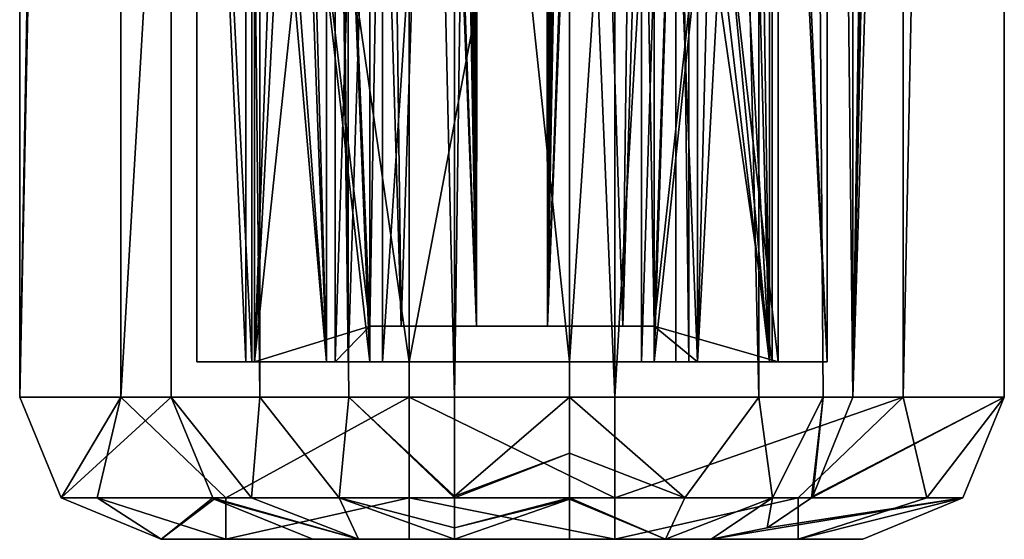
# Model space of a CAD drawing. Header units: millimetres. Extents: x -455 to 455, y -678 to 20.
# Tile 2 of 256: x -7 to 7, y -678 to -671. Entities that reach past the tile are written whole.
import ezdxf

# ---------------------------------------------------------------- set-up
doc = ezdxf.new("R2010")
doc.units = ezdxf.units.MM
doc.header["$LTSCALE"] = 65.185185
for name, color, linetype in [('107', 7, 'CONTINUOUS'), ('108', 7, 'CONTINUOUS'), ('109', 7, 'CONTINUOUS'), ('110', 7, 'CONTINUOUS'), ('111', 7, 'CONTINUOUS'), ('117', 7, 'CONTINUOUS'), ('125', 7, 'CONTINUOUS'), ('131', 7, 'CONTINUOUS'), ('132', 7, 'CONTINUOUS'), ('133', 7, 'CONTINUOUS'), ('134', 7, 'CONTINUOUS'), ('135', 7, 'CONTINUOUS'), ('171', 7, 'CONTINUOUS'), ('196', 7, 'CONTINUOUS'), ('201', 7, 'CONTINUOUS'), ('212', 7, 'CONTINUOUS'), ('213', 7, 'CONTINUOUS'), ('214', 7, 'CONTINUOUS'), ('215', 7, 'CONTINUOUS'), ('216', 7, 'CONTINUOUS'), ('217', 7, 'CONTINUOUS'), ('48', 7, 'CONTINUOUS'), ('50', 7, 'CONTINUOUS'), ('51', 7, 'CONTINUOUS'), ('52', 7, 'CONTINUOUS'), ('53', 7, 'CONTINUOUS'), ('54', 7, 'CONTINUOUS'), ('55', 7, 'CONTINUOUS'), ('56', 7, 'CONTINUOUS'), ('58', 7, 'CONTINUOUS'), ('59', 7, 'CONTINUOUS'), ('60', 7, 'CONTINUOUS'), ('648', 7, 'CONTINUOUS'), ('653', 7, 'CONTINUOUS'), ('654', 7, 'CONTINUOUS'), ('655', 7, 'CONTINUOUS'), ('656', 7, 'CONTINUOUS'), ('657', 7, 'CONTINUOUS'), ('658', 7, 'CONTINUOUS'), ('659', 7, 'CONTINUOUS'), ('679', 7, 'CONTINUOUS'), ('680', 7, 'CONTINUOUS'), ('727', 7, 'CONTINUOUS'), ('728', 7, 'CONTINUOUS'), ('729', 7, 'CONTINUOUS'), ('730', 7, 'CONTINUOUS'), ('731', 7, 'CONTINUOUS'), ('732', 7, 'CONTINUOUS'), ('765', 7, 'CONTINUOUS'), ('766', 7, 'CONTINUOUS'), ('90', 7, 'CONTINUOUS'), ('91', 7, 'CONTINUOUS'), ('92', 7, 'CONTINUOUS'), ('93', 7, 'CONTINUOUS'), ('94', 7, 'CONTINUOUS')]:
    doc.layers.add(name, color=color, linetype=linetype)

msp = doc.modelspace()

# ---------------------------------------------------------------- linework, layer by layer
at = {"layer": '107', "linetype": 'Continuous'}
for points in [[(-3.512, -558.5, 18.749), (-4.795, -558.5, 16.149), (-3.55, -676, 18.714), (-3.512, -558.5, 18.749)], [(-3.55, -676, 18.714), (-4.795, -558.5, 16.149), (-4.795, -676, 16.149), (-3.55, -676, 18.714)], [(-2.297, -676, 19.513), (-3.512, -558.5, 18.749), (-3.55, -676, 18.714), (-2.297, -676, 19.513)], [(-0.81, -676, 19.8), (-0.81, -558.5, 19.8), (-3.512, -558.5, 18.749), (-0.81, -676, 19.8)], [(-0.81, -676, 19.8), (-3.512, -558.5, 18.749), (-2.297, -676, 19.513), (-0.81, -676, 19.8)]]:
    msp.add_3dface(points, dxfattribs=at)
at = {"layer": '108', "linetype": 'Continuous'}
for points in [[(-3.55, -676, 18.714), (-4.795, -676, 16.149), (-3.663, -677.414, 17.676), (-3.55, -676, 18.714)], [(-4.795, -676, 16.149), (-4.211, -677.415, 16.098), (-3.663, -677.414, 17.676), (-4.795, -676, 16.149)], [(-3.55, -676, 18.714), (-3.663, -677.414, 17.676), (-2.43, -677.414, 18.805), (-3.55, -676, 18.714)], [(-2.297, -676, 19.513), (-3.55, -676, 18.714), (-2.43, -677.414, 18.805), (-2.297, -676, 19.513)], [(-0.81, -677.414, 19.215), (-2.297, -676, 19.513), (-2.43, -677.414, 18.805), (-0.81, -677.414, 19.215)], [(-0.81, -677.393, 19.236), (-0.81, -676, 19.8), (-2.297, -676, 19.513), (-0.81, -677.393, 19.236)], [(-0.81, -677.414, 19.215), (-0.81, -677.393, 19.236), (-2.297, -676, 19.513), (-0.81, -677.414, 19.215)], [(-4.211, -677.415, 16.098), (-2.161, -678, 17.275), (-3.663, -677.414, 17.676), (-4.211, -677.415, 16.098)], [(-4.19, -677.436, 16.096), (-2.161, -678, 17.275), (-4.211, -677.415, 16.098), (-4.19, -677.436, 16.096)], [(-2.802, -678, 15.974), (-2.161, -678, 17.275), (-4.19, -677.436, 16.096), (-2.802, -678, 15.974)], [(-3.663, -677.414, 17.676), (-2.161, -678, 17.275), (-2.43, -677.414, 18.805), (-3.663, -677.414, 17.676)], [(-0.81, -678, 17.8), (-0.81, -677.838, 18.588), (-2.43, -677.414, 18.805), (-0.81, -678, 17.8)], [(-2.161, -678, 17.275), (-0.81, -678, 17.8), (-2.43, -677.414, 18.805), (-2.161, -678, 17.275)], [(-0.81, -677.838, 18.588), (-0.81, -677.414, 19.215), (-2.43, -677.414, 18.805), (-0.81, -677.838, 18.588)]]:
    msp.add_3dface(points, dxfattribs=at)
at = {"layer": '109', "linetype": 'Continuous'}
for points in [[(-6.343, -677.414, -8.272), (-4.795, -676, 16.149), (-6.927, -676, -8.221), (-6.343, -677.414, -8.272)], [(-4.211, -677.415, 16.098), (-4.795, -676, 16.149), (-6.343, -677.414, -8.272), (-4.211, -677.415, 16.098)], [(-4.935, -678, -8.395), (-4.211, -677.415, 16.098), (-6.343, -677.414, -8.272), (-4.935, -678, -8.395)], [(-4.935, -678, -8.395), (-4.19, -677.436, 16.096), (-4.211, -677.415, 16.098), (-4.935, -678, -8.395)], [(-4.935, -678, -8.395), (-2.802, -678, 15.974), (-4.19, -677.436, 16.096), (-4.935, -678, -8.395)]]:
    msp.add_3dface(points, dxfattribs=at)
at = {"layer": '110', "linetype": 'Continuous'}
for points in [[(-6.343, -677.414, -8.272), (-6.927, -676, -8.221), (-5.503, -676, -12.416), (-6.343, -677.414, -8.272)], [(-5.839, -677.414, -10.905), (-6.343, -677.414, -8.272), (-5.503, -676, -12.416), (-5.839, -677.414, -10.905)], [(-4.028, -677.414, -12.883), (-5.839, -677.414, -10.905), (-5.503, -676, -12.416), (-4.028, -677.414, -12.883)], [(-1.448, -676, -14.2), (-4.028, -677.414, -12.883), (-5.503, -676, -12.416), (-1.448, -676, -14.2)], [(-1.448, -676, -14.2), (-1.448, -677.414, -13.614), (-4.028, -677.414, -12.883), (-1.448, -676, -14.2)], [(-4.935, -678, -8.395), (-6.343, -677.414, -8.272), (-5.839, -677.414, -10.905), (-4.935, -678, -8.395)], [(-4.028, -678, -11.065), (-4.935, -678, -8.395), (-5.839, -677.414, -10.905), (-4.028, -678, -11.065)], [(-4.028, -677.414, -12.883), (-4.028, -678, -11.065), (-5.839, -677.414, -10.905), (-4.028, -677.414, -12.883)], [(-1.448, -678, -12.2), (-4.028, -678, -11.065), (-1.448, -677.414, -13.614), (-1.448, -678, -12.2)], [(-1.448, -677.414, -13.614), (-4.028, -678, -11.065), (-4.028, -677.414, -12.883), (-1.448, -677.414, -13.614)]]:
    msp.add_3dface(points, dxfattribs=at)
at = {"layer": '111', "linetype": 'Continuous'}
for points in [[(-5.503, -676, -12.416), (-6.927, -676, -8.221), (-5.503, -606.898, -12.416), (-5.503, -676, -12.416)], [(-6.927, -676, -8.221), (-6.927, -606.898, -8.221), (-5.503, -606.898, -12.416), (-6.927, -676, -8.221)], [(-1.448, -606.898, -14.2), (-1.448, -676, -14.2), (-5.503, -676, -12.416), (-1.448, -606.898, -14.2)], [(-1.448, -606.898, -14.2), (-5.503, -676, -12.416), (-5.503, -606.898, -12.416), (-1.448, -606.898, -14.2)]]:
    msp.add_3dface(points, dxfattribs=at)
at = {"layer": '117', "linetype": 'Continuous'}
for points in [[(-4.795, -676, 16.149), (-4.795, -558.5, 16.149), (-6.927, -676, -8.221), (-4.795, -676, 16.149)], [(-6.927, -676, -8.221), (-4.795, -558.5, 16.149), (-6.927, -606.898, -8.221), (-6.927, -676, -8.221)]]:
    msp.add_3dface(points, dxfattribs=at)
at = {"layer": '125', "linetype": 'Continuous'}
for points in [[(4.795, -676, 16.149), (6.402, -567.5, -2.221), (4.795, -558.5, 16.149), (4.795, -676, 16.149)], [(6.402, -584.844, -2.221), (6.402, -567.5, -2.221), (4.795, -676, 16.149), (6.402, -584.844, -2.221)], [(6.431, -588.952, -2.554), (6.402, -584.844, -2.221), (4.795, -676, 16.149), (6.431, -588.952, -2.554)], [(6.518, -592.952, -3.544), (6.431, -588.952, -2.554), (4.795, -676, 16.149), (6.518, -592.952, -3.544)], [(6.927, -606.898, -8.221), (6.518, -592.952, -3.544), (4.795, -676, 16.149), (6.927, -606.898, -8.221)], [(6.927, -676, -8.221), (6.927, -606.898, -8.221), (4.795, -676, 16.149), (6.927, -676, -8.221)]]:
    msp.add_3dface(points, dxfattribs=at)
at = {"layer": '131', "linetype": 'Continuous'}
for points in [[(1.448, -676, -14.2), (1.448, -606.898, -14.2), (5.503, -606.898, -12.416), (1.448, -676, -14.2)], [(1.448, -676, -14.2), (5.503, -606.898, -12.416), (5.503, -676, -12.416), (1.448, -676, -14.2)], [(6.927, -606.898, -8.221), (6.927, -676, -8.221), (5.503, -676, -12.416), (6.927, -606.898, -8.221)], [(5.503, -606.898, -12.416), (6.927, -606.898, -8.221), (5.503, -676, -12.416), (5.503, -606.898, -12.416)]]:
    msp.add_3dface(points, dxfattribs=at)
at = {"layer": '132', "linetype": 'Continuous'}
for points in [[(1.448, -677.414, -13.614), (1.448, -676, -14.2), (5.503, -676, -12.416), (1.448, -677.414, -13.614)], [(1.448, -677.414, -13.614), (5.503, -676, -12.416), (4.028, -677.414, -12.883), (1.448, -677.414, -13.614)], [(5.503, -676, -12.416), (5.839, -677.414, -10.905), (4.028, -677.414, -12.883), (5.503, -676, -12.416)], [(5.503, -676, -12.416), (6.927, -676, -8.221), (5.839, -677.414, -10.905), (5.503, -676, -12.416)], [(6.927, -676, -8.221), (6.343, -677.414, -8.272), (5.839, -677.414, -10.905), (6.927, -676, -8.221)], [(4.028, -678, -11.065), (1.448, -678, -12.2), (4.028, -677.414, -12.883), (4.028, -678, -11.065)], [(1.448, -678, -12.2), (1.448, -677.414, -13.614), (4.028, -677.414, -12.883), (1.448, -678, -12.2)], [(4.935, -678, -8.395), (4.028, -678, -11.065), (6.343, -677.414, -8.272), (4.935, -678, -8.395)], [(6.343, -677.414, -8.272), (4.028, -678, -11.065), (5.839, -677.414, -10.905), (6.343, -677.414, -8.272)], [(5.839, -677.414, -10.905), (4.028, -678, -11.065), (4.028, -677.414, -12.883), (5.839, -677.414, -10.905)]]:
    msp.add_3dface(points, dxfattribs=at)
at = {"layer": '133', "linetype": 'Continuous'}
for points in [[(6.343, -677.414, -8.272), (6.927, -676, -8.221), (4.212, -677.414, 16.098), (6.343, -677.414, -8.272)], [(4.212, -677.414, 16.098), (6.927, -676, -8.221), (4.233, -677.393, 16.099), (4.212, -677.414, 16.098)], [(6.927, -676, -8.221), (4.795, -676, 16.149), (4.233, -677.393, 16.099), (6.927, -676, -8.221)], [(2.802, -678, 15.974), (4.935, -678, -8.395), (6.343, -677.414, -8.272), (2.802, -678, 15.974)], [(2.802, -678, 15.974), (6.343, -677.414, -8.272), (3.588, -677.838, 16.043), (2.802, -678, 15.974)], [(3.588, -677.838, 16.043), (6.343, -677.414, -8.272), (4.212, -677.414, 16.098), (3.588, -677.838, 16.043)]]:
    msp.add_3dface(points, dxfattribs=at)
at = {"layer": '134', "linetype": 'Continuous'}
for points in [[(0.81, -676, 19.8), (0.81, -676.788, 19.638), (2.43, -677.414, 18.805), (0.81, -676, 19.8)], [(0.81, -676, 19.8), (2.43, -677.414, 18.805), (3.475, -676, 18.783), (0.81, -676, 19.8)], [(2.43, -677.414, 18.805), (3.663, -677.414, 17.676), (3.475, -676, 18.783), (2.43, -677.414, 18.805)], [(3.475, -676, 18.783), (3.663, -677.414, 17.676), (4.38, -676, 17.605), (3.475, -676, 18.783)], [(3.663, -677.414, 17.676), (4.212, -677.414, 16.098), (4.38, -676, 17.605), (3.663, -677.414, 17.676)], [(4.212, -677.414, 16.098), (4.233, -677.393, 16.099), (4.38, -676, 17.605), (4.212, -677.414, 16.098)], [(4.233, -677.393, 16.099), (4.795, -676, 16.149), (4.38, -676, 17.605), (4.233, -677.393, 16.099)], [(0.81, -676.788, 19.638), (0.81, -677.415, 19.214), (2.43, -677.414, 18.805), (0.81, -676.788, 19.638)], [(0.81, -677.415, 19.214), (2.161, -678, 17.275), (2.43, -677.414, 18.805), (0.81, -677.415, 19.214)], [(0.81, -677.415, 19.214), (0.81, -677.436, 19.193), (2.161, -678, 17.275), (0.81, -677.415, 19.214)], [(0.81, -677.436, 19.193), (0.81, -678, 17.8), (2.161, -678, 17.275), (0.81, -677.436, 19.193)], [(2.161, -678, 17.275), (2.802, -678, 15.974), (3.663, -677.414, 17.676), (2.161, -678, 17.275)], [(2.43, -677.414, 18.805), (2.161, -678, 17.275), (3.663, -677.414, 17.676), (2.43, -677.414, 18.805)], [(2.802, -678, 15.974), (3.588, -677.838, 16.043), (3.663, -677.414, 17.676), (2.802, -678, 15.974)], [(3.588, -677.838, 16.043), (4.212, -677.414, 16.098), (3.663, -677.414, 17.676), (3.588, -677.838, 16.043)]]:
    msp.add_3dface(points, dxfattribs=at)
at = {"layer": '135', "linetype": 'Continuous'}
for points in [[(0.81, -558.5, 19.8), (0.81, -676, 19.8), (3.475, -676, 18.783), (0.81, -558.5, 19.8)], [(0.81, -558.5, 19.8), (3.475, -676, 18.783), (3.512, -558.5, 18.749), (0.81, -558.5, 19.8)], [(3.475, -676, 18.783), (4.38, -676, 17.605), (3.512, -558.5, 18.749), (3.475, -676, 18.783)], [(4.795, -676, 16.149), (4.795, -558.5, 16.149), (3.512, -558.5, 18.749), (4.795, -676, 16.149)], [(4.38, -676, 17.605), (4.795, -676, 16.149), (3.512, -558.5, 18.749), (4.38, -676, 17.605)]]:
    msp.add_3dface(points, dxfattribs=at)
at = {"layer": '171', "linetype": 'Continuous'}
for points in [[(-0.5, -35.7, -3.35), (-0.5, -675, -3.35), (-1.08, -558.3, -3.233), (-0.5, -35.7, -3.35)], [(-1.08, -560.5, -3.233), (-1.08, -558.3, -3.233), (-0.5, -675, -3.35), (-1.08, -560.5, -3.233)], [(-1.08, -573.8, -3.233), (-1.08, -560.5, -3.233), (-0.5, -675, -3.35), (-1.08, -573.8, -3.233)], [(-1.08, -575.2, -3.233), (-1.08, -573.8, -3.233), (-0.5, -675, -3.35), (-1.08, -575.2, -3.233)], [(-1.08, -590.8, -3.233), (-1.08, -575.2, -3.233), (-0.5, -675, -3.35), (-1.08, -590.8, -3.233)], [(-1.08, -592.2, -3.233), (-1.08, -590.8, -3.233), (-0.5, -675, -3.35), (-1.08, -592.2, -3.233)], [(-1.08, -607.8, -3.233), (-1.08, -592.2, -3.233), (-0.5, -675, -3.35), (-1.08, -607.8, -3.233)], [(-1.08, -609.2, -3.233), (-1.08, -607.8, -3.233), (-0.5, -675, -3.35), (-1.08, -609.2, -3.233)], [(-1.08, -624.8, -3.233), (-1.08, -609.2, -3.233), (-0.5, -675, -3.35), (-1.08, -624.8, -3.233)], [(-1.08, -626.2, -3.233), (-1.08, -624.8, -3.233), (-0.5, -675, -3.35), (-1.08, -626.2, -3.233)], [(-1.08, -641.8, -3.233), (-1.08, -626.2, -3.233), (-0.5, -675, -3.35), (-1.08, -641.8, -3.233)], [(-1.08, -643.2, -3.233), (-1.08, -641.8, -3.233), (-0.5, -675, -3.35), (-1.08, -643.2, -3.233)], [(-1.08, -658.8, -3.233), (-1.08, -643.2, -3.233), (-0.5, -675, -3.35), (-1.08, -658.8, -3.233)], [(-1.08, -660.2, -3.233), (-1.08, -658.8, -3.233), (-0.5, -675, -3.35), (-1.08, -660.2, -3.233)], [(-1.561, -675, -2.911), (-2, -675, -1.85), (-1.749, -660.2, -2.681), (-1.561, -675, -2.911)], [(-2, -675, -1.85), (-2, -660.2, -1.85), (-1.749, -660.2, -2.681), (-2, -675, -1.85)], [(-1.561, -675, -2.911), (-1.749, -660.2, -2.681), (-1.08, -660.2, -3.233), (-1.561, -675, -2.911)], [(-0.5, -675, -3.35), (-1.561, -675, -2.911), (-1.08, -660.2, -3.233), (-0.5, -675, -3.35)]]:
    msp.add_3dface(points, dxfattribs=at)
at = {"layer": '196', "linetype": 'Continuous'}
for points in [[(0.5, -675, -3.35), (-0.5, -675, -3.35), (-0.5, -35.7, -3.35), (0.5, -675, -3.35)], [(0.5, -675, -3.35), (-0.5, -35.7, -3.35), (-0.2, -74.7, -3.35), (0.5, -675, -3.35)], [(0.5, -675, -3.35), (0.2, -74.7, -3.35), (0.5, -35.7, -3.35), (0.5, -675, -3.35)], [(0.5, -675, -3.35), (-0.2, -74.7, -3.35), (0.2, -74.7, -3.35), (0.5, -675, -3.35)]]:
    msp.add_3dface(points, dxfattribs=at)
at = {"layer": '201', "linetype": 'Continuous'}
for points in [[(1.08, -558.3, -3.233), (0.5, -675, -3.35), (1.341, -35.52, -3.092), (1.08, -558.3, -3.233)], [(0.5, -675, -3.35), (0.5, -35.7, -3.35), (1.341, -35.52, -3.092), (0.5, -675, -3.35)], [(0.5, -675, -3.35), (1.08, -558.3, -3.233), (1.08, -560.5, -3.233), (0.5, -675, -3.35)], [(0.5, -675, -3.35), (1.08, -560.5, -3.233), (1.08, -573.8, -3.233), (0.5, -675, -3.35)], [(0.5, -675, -3.35), (1.08, -573.8, -3.233), (1.08, -575.2, -3.233), (0.5, -675, -3.35)], [(0.5, -675, -3.35), (1.08, -575.2, -3.233), (1.08, -590.8, -3.233), (0.5, -675, -3.35)], [(0.5, -675, -3.35), (1.08, -590.8, -3.233), (1.08, -592.2, -3.233), (0.5, -675, -3.35)], [(0.5, -675, -3.35), (1.08, -592.2, -3.233), (1.08, -607.8, -3.233), (0.5, -675, -3.35)], [(0.5, -675, -3.35), (1.08, -607.8, -3.233), (1.08, -609.2, -3.233), (0.5, -675, -3.35)], [(0.5, -675, -3.35), (1.08, -609.2, -3.233), (1.08, -624.8, -3.233), (0.5, -675, -3.35)], [(0.5, -675, -3.35), (1.08, -624.8, -3.233), (1.08, -626.2, -3.233), (0.5, -675, -3.35)], [(0.5, -675, -3.35), (1.08, -626.2, -3.233), (1.08, -641.8, -3.233), (0.5, -675, -3.35)], [(0.5, -675, -3.35), (1.08, -641.8, -3.233), (1.08, -643.2, -3.233), (0.5, -675, -3.35)], [(0.5, -675, -3.35), (1.08, -643.2, -3.233), (1.08, -658.8, -3.233), (0.5, -675, -3.35)], [(1.08, -660.2, -3.233), (0.5, -675, -3.35), (1.08, -658.8, -3.233), (1.08, -660.2, -3.233)], [(1.561, -675, -2.911), (0.5, -675, -3.35), (1.08, -660.2, -3.233), (1.561, -675, -2.911)], [(1.561, -675, -2.911), (1.08, -660.2, -3.233), (1.749, -660.2, -2.681), (1.561, -675, -2.911)], [(2, -675, -1.85), (1.561, -675, -2.911), (2, -660.2, -1.85), (2, -675, -1.85)], [(1.561, -675, -2.911), (1.749, -660.2, -2.681), (2, -660.2, -1.85), (1.561, -675, -2.911)]]:
    msp.add_3dface(points, dxfattribs=at)
at = {"layer": '212', "linetype": 'Continuous'}
for points in [[(0.5, -26.5, 16.65), (0.5, -675, 16.65), (1.08, -558.3, 16.533), (0.5, -26.5, 16.65)], [(1.08, -560.5, 16.533), (1.08, -558.3, 16.533), (0.5, -675, 16.65), (1.08, -560.5, 16.533)], [(1.08, -573.8, 16.533), (1.08, -560.5, 16.533), (0.5, -675, 16.65), (1.08, -573.8, 16.533)], [(1.08, -575.2, 16.533), (1.08, -573.8, 16.533), (0.5, -675, 16.65), (1.08, -575.2, 16.533)], [(1.08, -590.8, 16.533), (1.08, -575.2, 16.533), (0.5, -675, 16.65), (1.08, -590.8, 16.533)], [(1.08, -592.2, 16.533), (1.08, -590.8, 16.533), (0.5, -675, 16.65), (1.08, -592.2, 16.533)], [(1.08, -607.8, 16.533), (1.08, -592.2, 16.533), (0.5, -675, 16.65), (1.08, -607.8, 16.533)], [(1.08, -609.2, 16.533), (1.08, -607.8, 16.533), (0.5, -675, 16.65), (1.08, -609.2, 16.533)], [(1.08, -624.8, 16.533), (1.08, -609.2, 16.533), (0.5, -675, 16.65), (1.08, -624.8, 16.533)], [(1.08, -626.2, 16.533), (1.08, -624.8, 16.533), (0.5, -675, 16.65), (1.08, -626.2, 16.533)], [(1.08, -641.8, 16.533), (1.08, -626.2, 16.533), (0.5, -675, 16.65), (1.08, -641.8, 16.533)], [(1.08, -643.2, 16.533), (1.08, -641.8, 16.533), (0.5, -675, 16.65), (1.08, -643.2, 16.533)], [(1.08, -658.8, 16.533), (1.08, -643.2, 16.533), (0.5, -675, 16.65), (1.08, -658.8, 16.533)], [(1.08, -660.2, 16.533), (1.08, -658.8, 16.533), (0.5, -675, 16.65), (1.08, -660.2, 16.533)], [(0.5, -675, 16.65), (1.561, -675, 16.211), (1.08, -660.2, 16.533), (0.5, -675, 16.65)], [(1.08, -660.2, 16.533), (1.561, -675, 16.211), (1.749, -660.2, 15.981), (1.08, -660.2, 16.533)], [(1.561, -675, 16.211), (2, -675, 15.15), (1.749, -660.2, 15.981), (1.561, -675, 16.211)], [(2, -675, 15.15), (2, -660.2, 15.15), (1.749, -660.2, 15.981), (2, -675, 15.15)]]:
    msp.add_3dface(points, dxfattribs=at)
at = {"layer": '213', "linetype": 'Continuous'}
for points in [[(2, -675, 15.15), (2, -675, 13.85), (2, -660.2, 13.85), (2, -675, 15.15)], [(2, -675, 15.15), (2, -660.2, 13.85), (2, -660.2, 15.15), (2, -675, 15.15)]]:
    msp.add_3dface(points, dxfattribs=at)
at = {"layer": '214', "linetype": 'Continuous'}
for points in [[(2, -675, 13.85), (2, -675.5, 13.85), (2.486, -660.2, 13.85), (2, -675, 13.85)], [(2, -675, 13.85), (2.486, -660.2, 13.85), (2, -660.2, 13.85), (2, -675, 13.85)], [(2, -675.5, 13.85), (2.486, -675.5, 13.85), (2.486, -660.2, 13.85), (2, -675.5, 13.85)]]:
    msp.add_3dface(points, dxfattribs=at)
at = {"layer": '215', "linetype": 'Continuous'}
for points in [[(2.486, -675.5, 13.85), (2.304, -675.5, 15.931), (2.304, -660.2, 15.931), (2.486, -675.5, 13.85)], [(2.486, -675.5, 13.85), (2.304, -660.2, 15.931), (2.486, -660.2, 13.85), (2.486, -675.5, 13.85)]]:
    msp.add_3dface(points, dxfattribs=at)
at = {"layer": '216', "linetype": 'Continuous'}
for points in [[(1.823, -675.5, 16.906), (0.81, -675.5, 17.3), (1.823, -660.2, 16.906), (1.823, -675.5, 16.906)], [(0.81, -675.5, 17.3), (0.81, -660.2, 17.3), (1.823, -660.2, 16.906), (0.81, -675.5, 17.3)], [(2.304, -675.5, 15.931), (1.823, -675.5, 16.906), (2.304, -660.2, 15.931), (2.304, -675.5, 15.931)], [(1.823, -675.5, 16.906), (1.823, -660.2, 16.906), (2.304, -660.2, 15.931), (1.823, -675.5, 16.906)]]:
    msp.add_3dface(points, dxfattribs=at)
at = {"layer": '217', "linetype": 'Continuous'}
for points in [[(-0.5, -675, 16.65), (0.5, -675, 16.65), (0.5, -26.5, 16.65), (-0.5, -675, 16.65)], [(-0.5, -675, 16.65), (0.5, -26.5, 16.65), (-0.5, -26.5, 16.65), (-0.5, -675, 16.65)]]:
    msp.add_3dface(points, dxfattribs=at)
at = {"layer": '48', "linetype": 'Continuous'}
for points in [[(2.609, -660.2, 12.45), (2.797, -668.078, 10.3), (2.609, -675.5, 12.45), (2.609, -660.2, 12.45)], [(3.624, -675.5, 0.85), (3.484, -666, 2.45), (3.624, -660.2, 0.85), (3.624, -675.5, 0.85)], [(3.432, -668.159, 3.047), (3.484, -666, 2.45), (3.624, -675.5, 0.85), (3.432, -668.159, 3.047)], [(2.797, -668.078, 10.3), (2.929, -669.614, 8.789), (2.609, -675.5, 12.45), (2.797, -668.078, 10.3)], [(3.297, -669.659, 4.589), (3.432, -668.159, 3.047), (3.624, -675.5, 0.85), (3.297, -669.659, 4.589)], [(2.609, -675.5, 12.45), (2.929, -669.614, 8.789), (3.624, -675.5, 0.85), (2.609, -675.5, 12.45)], [(2.929, -669.614, 8.789), (3.117, -670.2, 6.646), (3.624, -675.5, 0.85), (2.929, -669.614, 8.789)], [(3.117, -670.2, 6.646), (3.297, -669.659, 4.589), (3.624, -675.5, 0.85), (3.117, -670.2, 6.646)]]:
    msp.add_3dface(points, dxfattribs=at)
at = {"layer": '50', "linetype": 'Continuous'}
for points in [[(2, -660.2, 12.45), (2, -675, 12.45), (2, -663.75, 10.547), (2, -660.2, 12.45)], [(2, -675, 0.85), (2, -660.2, 0.85), (2, -668.25, 2.753), (2, -675, 0.85)], [(2, -663.75, 10.547), (2, -675, 12.45), (2, -668.248, 10.548), (2, -663.75, 10.547)], [(2, -675, 12.45), (2, -670.5, 6.65), (2, -668.248, 10.548), (2, -675, 12.45)], [(2, -675, 12.45), (2, -675, 0.85), (2, -668.25, 2.753), (2, -675, 12.45)], [(2, -670.5, 6.65), (2, -675, 12.45), (2, -668.25, 2.753), (2, -670.5, 6.65)]]:
    msp.add_3dface(points, dxfattribs=at)
at = {"layer": '51', "linetype": 'Continuous'}
for points in [[(2.609, -660.2, 12.45), (2.609, -675.5, 12.45), (2, -660.2, 12.45), (2.609, -660.2, 12.45)], [(2, -660.2, 12.45), (2.609, -675.5, 12.45), (2, -675, 12.45), (2, -660.2, 12.45)], [(2, -675, 12.45), (2.609, -675.5, 12.45), (2, -675.5, 12.45), (2, -675, 12.45)]]:
    msp.add_3dface(points, dxfattribs=at)
at = {"layer": '52', "linetype": 'Continuous'}
for points in [[(2, -675, 12.45), (2, -675.5, 12.45), (2, -675.5, 13.85), (2, -675, 12.45)], [(2, -675, 13.85), (2, -675, 12.45), (2, -675.5, 13.85), (2, -675, 13.85)]]:
    msp.add_3dface(points, dxfattribs=at)
at = {"layer": '53', "linetype": 'Continuous'}
for points in [[(2, -675, 0.85), (2, -675, 12.45), (-2, -675, 0.85), (2, -675, 0.85)], [(2, -675, 0.85), (-2, -675, 0.85), (-2, -675, -0.55), (2, -675, 0.85)], [(2, -675, -0.55), (2, -675, 0.85), (-2, -675, -0.55), (2, -675, -0.55)], [(2, -675, 12.45), (2, -675, 13.85), (-2, -675, 12.45), (2, -675, 12.45)], [(-2, -675, 0.85), (2, -675, 12.45), (-2, -675, 12.45), (-2, -675, 0.85)], [(-2, -675, 12.45), (2, -675, 13.85), (-2, -675, 13.85), (-2, -675, 12.45)], [(-2, -675, 13.85), (2, -675, 13.85), (2, -675, 15.15), (-2, -675, 13.85)], [(-2, -675, 15.15), (-2, -675, 13.85), (2, -675, 15.15), (-2, -675, 15.15)], [(-1.561, -675, 16.211), (-2, -675, 15.15), (1.561, -675, 16.211), (-1.561, -675, 16.211)], [(1.561, -675, 16.211), (-2, -675, 15.15), (2, -675, 15.15), (1.561, -675, 16.211)], [(2, -675, -1.85), (2, -675, -0.55), (-2, -675, -1.85), (2, -675, -1.85)], [(-2, -675, -1.85), (2, -675, -0.55), (-2, -675, -0.55), (-2, -675, -1.85)], [(-1.561, -675, -2.911), (2, -675, -1.85), (-2, -675, -1.85), (-1.561, -675, -2.911)], [(-0.5, -675, 16.65), (-1.561, -675, 16.211), (0.5, -675, 16.65), (-0.5, -675, 16.65)], [(0.5, -675, 16.65), (-1.561, -675, 16.211), (1.561, -675, 16.211), (0.5, -675, 16.65)], [(1.561, -675, -2.911), (2, -675, -1.85), (-1.561, -675, -2.911), (1.561, -675, -2.911)], [(-0.5, -675, -3.35), (1.561, -675, -2.911), (-1.561, -675, -2.911), (-0.5, -675, -3.35)], [(0.5, -675, -3.35), (1.561, -675, -2.911), (-0.5, -675, -3.35), (0.5, -675, -3.35)]]:
    msp.add_3dface(points, dxfattribs=at)
at = {"layer": '54', "linetype": 'Continuous'}
for points in [[(-2, -675, -0.55), (-2, -675, 0.85), (-2, -675.5, -0.55), (-2, -675, -0.55)], [(-2, -675.5, -0.55), (-2, -675, 0.85), (-2, -675.5, 0.85), (-2, -675.5, -0.55)]]:
    msp.add_3dface(points, dxfattribs=at)
at = {"layer": '55', "linetype": 'Continuous'}
for points in [[(-2, -675, -0.55), (-2, -675.5, -0.55), (-3.746, -660.2, -0.55), (-2, -675, -0.55)], [(-2, -660.2, -0.55), (-2, -675, -0.55), (-3.746, -660.2, -0.55), (-2, -660.2, -0.55)], [(-3.746, -660.2, -0.55), (-2, -675.5, -0.55), (-3.746, -675.5, -0.55), (-3.746, -660.2, -0.55)]]:
    msp.add_3dface(points, dxfattribs=at)
at = {"layer": '56', "linetype": 'Continuous'}
for points in [[(-2, -675, -1.85), (-2, -675, -0.55), (-2, -660.2, -0.55), (-2, -675, -1.85)], [(-2, -675, -1.85), (-2, -660.2, -0.55), (-2, -660.2, -1.85), (-2, -675, -1.85)]]:
    msp.add_3dface(points, dxfattribs=at)
at = {"layer": '58', "linetype": 'Continuous'}
for points in [[(1.448, -660.2, -11.7), (-1.448, -660.2, -11.7), (-1.448, -675.5, -11.7), (1.448, -660.2, -11.7)], [(1.448, -675.5, -11.7), (1.448, -660.2, -11.7), (-1.448, -675.5, -11.7), (1.448, -675.5, -11.7)]]:
    msp.add_3dface(points, dxfattribs=at)
at = {"layer": '59', "linetype": 'Continuous'}
for points in [[(-4.436, -675.5, -8.439), (-3.746, -675.5, -0.55), (4.436, -675.5, -8.439), (-4.436, -675.5, -8.439)], [(-3.66, -675.5, -10.727), (-4.436, -675.5, -8.439), (3.66, -675.5, -10.727), (-3.66, -675.5, -10.727)], [(3.66, -675.5, -10.727), (-4.436, -675.5, -8.439), (4.436, -675.5, -8.439), (3.66, -675.5, -10.727)], [(-3.746, -675.5, -0.55), (-2, -675.5, -0.55), (4.436, -675.5, -8.439), (-3.746, -675.5, -0.55)], [(1.448, -675.5, -11.7), (-1.448, -675.5, -11.7), (-3.66, -675.5, -10.727), (1.448, -675.5, -11.7)], [(1.448, -675.5, -11.7), (-3.66, -675.5, -10.727), (3.66, -675.5, -10.727), (1.448, -675.5, -11.7)], [(-2.609, -675.5, 12.45), (-2, -675.5, 0.85), (-3.624, -675.5, 0.85), (-2.609, -675.5, 12.45)], [(-2, -675.5, 12.45), (3.624, -675.5, 0.85), (-2.609, -675.5, 12.45), (-2, -675.5, 12.45)], [(-2.609, -675.5, 12.45), (3.624, -675.5, 0.85), (2, -675.5, 0.85), (-2.609, -675.5, 12.45)], [(-2, -675.5, 0.85), (-2.609, -675.5, 12.45), (2, -675.5, 0.85), (-2, -675.5, 0.85)], [(-2.486, -675.5, 13.85), (-2.304, -675.5, 15.931), (-2, -675.5, 13.85), (-2.486, -675.5, 13.85)], [(-2.304, -675.5, 15.931), (2, -675.5, 13.85), (-2, -675.5, 13.85), (-2.304, -675.5, 15.931)], [(2, -675.5, 13.85), (-2.304, -675.5, 15.931), (2.486, -675.5, 13.85), (2, -675.5, 13.85)], [(-2.304, -675.5, 15.931), (-1.823, -675.5, 16.906), (2.304, -675.5, 15.931), (-2.304, -675.5, 15.931)], [(2.486, -675.5, 13.85), (-2.304, -675.5, 15.931), (2.304, -675.5, 15.931), (2.486, -675.5, 13.85)], [(2, -675.5, 12.45), (3.624, -675.5, 0.85), (-2, -675.5, 12.45), (2, -675.5, 12.45)], [(2, -675.5, 13.85), (2, -675.5, 12.45), (-2, -675.5, 13.85), (2, -675.5, 13.85)], [(-2, -675.5, 13.85), (2, -675.5, 12.45), (-2, -675.5, 12.45), (-2, -675.5, 13.85)], [(-2, -675.5, -0.55), (-2, -675.5, 0.85), (2, -675.5, -0.55), (-2, -675.5, -0.55)], [(4.436, -675.5, -8.439), (-2, -675.5, -0.55), (2, -675.5, -0.55), (4.436, -675.5, -8.439)], [(2, -675.5, -0.55), (-2, -675.5, 0.85), (2, -675.5, 0.85), (2, -675.5, -0.55)], [(-1.823, -675.5, 16.906), (-0.81, -675.5, 17.3), (1.823, -675.5, 16.906), (-1.823, -675.5, 16.906)], [(2.304, -675.5, 15.931), (-1.823, -675.5, 16.906), (1.823, -675.5, 16.906), (2.304, -675.5, 15.931)], [(-0.81, -675.5, 17.3), (0.81, -675.5, 17.3), (1.823, -675.5, 16.906), (-0.81, -675.5, 17.3)], [(2.609, -675.5, 12.45), (3.624, -675.5, 0.85), (2, -675.5, 12.45), (2.609, -675.5, 12.45)], [(3.746, -675.5, -0.55), (4.436, -675.5, -8.439), (2, -675.5, -0.55), (3.746, -675.5, -0.55)]]:
    msp.add_3dface(points, dxfattribs=at)
at = {"layer": '60', "linetype": 'Continuous'}
for points in [[(0.81, -675.5, 17.3), (-0.81, -675.5, 17.3), (-0.81, -660.2, 17.3), (0.81, -675.5, 17.3)], [(0.81, -675.5, 17.3), (-0.81, -660.2, 17.3), (0.81, -660.2, 17.3), (0.81, -675.5, 17.3)]]:
    msp.add_3dface(points, dxfattribs=at)
at = {"layer": '648', "linetype": 'Continuous'}
for points in [[(-1.08, -558.3, 16.533), (-0.5, -675, 16.65), (-1.304, -26.267, 16.417), (-1.08, -558.3, 16.533)], [(-0.5, -675, 16.65), (-0.5, -26.5, 16.65), (-1.304, -26.267, 16.417), (-0.5, -675, 16.65)], [(-1.08, -560.5, 16.533), (-0.5, -675, 16.65), (-1.08, -558.3, 16.533), (-1.08, -560.5, 16.533)], [(-1.08, -573.8, 16.533), (-0.5, -675, 16.65), (-1.08, -560.5, 16.533), (-1.08, -573.8, 16.533)], [(-1.08, -575.2, 16.533), (-0.5, -675, 16.65), (-1.08, -573.8, 16.533), (-1.08, -575.2, 16.533)], [(-1.08, -590.8, 16.533), (-0.5, -675, 16.65), (-1.08, -575.2, 16.533), (-1.08, -590.8, 16.533)], [(-1.08, -592.2, 16.533), (-0.5, -675, 16.65), (-1.08, -590.8, 16.533), (-1.08, -592.2, 16.533)], [(-1.08, -607.8, 16.533), (-0.5, -675, 16.65), (-1.08, -592.2, 16.533), (-1.08, -607.8, 16.533)], [(-1.08, -609.2, 16.533), (-0.5, -675, 16.65), (-1.08, -607.8, 16.533), (-1.08, -609.2, 16.533)], [(-1.08, -624.8, 16.533), (-0.5, -675, 16.65), (-1.08, -609.2, 16.533), (-1.08, -624.8, 16.533)], [(-1.08, -626.2, 16.533), (-0.5, -675, 16.65), (-1.08, -624.8, 16.533), (-1.08, -626.2, 16.533)], [(-1.08, -641.8, 16.533), (-0.5, -675, 16.65), (-1.08, -626.2, 16.533), (-1.08, -641.8, 16.533)], [(-1.08, -643.2, 16.533), (-0.5, -675, 16.65), (-1.08, -641.8, 16.533), (-1.08, -643.2, 16.533)], [(-1.08, -658.8, 16.533), (-0.5, -675, 16.65), (-1.08, -643.2, 16.533), (-1.08, -658.8, 16.533)], [(-1.08, -660.2, 16.533), (-0.5, -675, 16.65), (-1.08, -658.8, 16.533), (-1.08, -660.2, 16.533)], [(-2, -675, 15.15), (-1.561, -675, 16.211), (-2, -660.2, 15.15), (-2, -675, 15.15)], [(-1.561, -675, 16.211), (-1.749, -660.2, 15.981), (-2, -660.2, 15.15), (-1.561, -675, 16.211)], [(-1.561, -675, 16.211), (-1.08, -660.2, 16.533), (-1.749, -660.2, 15.981), (-1.561, -675, 16.211)], [(-1.561, -675, 16.211), (-0.5, -675, 16.65), (-1.08, -660.2, 16.533), (-1.561, -675, 16.211)]]:
    msp.add_3dface(points, dxfattribs=at)
at = {"layer": '653', "linetype": 'Continuous'}
for points in [[(-2, -675, 13.85), (-2, -675, 15.15), (-2, -660.2, 15.15), (-2, -675, 13.85)], [(-2, -675, 13.85), (-2, -660.2, 15.15), (-2, -660.2, 13.85), (-2, -675, 13.85)]]:
    msp.add_3dface(points, dxfattribs=at)
at = {"layer": '654', "linetype": 'Continuous'}
for points in [[(-2.486, -675.5, 13.85), (-2, -675, 13.85), (-2, -660.2, 13.85), (-2.486, -675.5, 13.85)], [(-2.486, -675.5, 13.85), (-2, -660.2, 13.85), (-2.486, -660.2, 13.85), (-2.486, -675.5, 13.85)], [(-2, -675, 13.85), (-2.486, -675.5, 13.85), (-2, -675.5, 13.85), (-2, -675, 13.85)]]:
    msp.add_3dface(points, dxfattribs=at)
at = {"layer": '655', "linetype": 'Continuous'}
for points in [[(-2, -675, 12.45), (-2, -675, 13.85), (-2, -675.5, 12.45), (-2, -675, 12.45)], [(-2, -675, 13.85), (-2, -675.5, 13.85), (-2, -675.5, 12.45), (-2, -675, 13.85)]]:
    msp.add_3dface(points, dxfattribs=at)
at = {"layer": '656', "linetype": 'Continuous'}
for points in [[(-2, -675, 12.45), (-2, -675.5, 12.45), (-2.609, -660.2, 12.45), (-2, -675, 12.45)], [(-2, -660.2, 12.45), (-2, -675, 12.45), (-2.609, -660.2, 12.45), (-2, -660.2, 12.45)], [(-2, -675.5, 12.45), (-2.609, -675.5, 12.45), (-2.609, -660.2, 12.45), (-2, -675.5, 12.45)]]:
    msp.add_3dface(points, dxfattribs=at)
at = {"layer": '657', "linetype": 'Continuous'}
for points in [[(-2, -660.2, 0.85), (-2, -675, 0.85), (-2, -663.75, 2.753), (-2, -660.2, 0.85)], [(-2, -675, 12.45), (-2, -660.2, 12.45), (-2, -668.25, 10.547), (-2, -675, 12.45)], [(-2, -663.75, 2.753), (-2, -675, 0.85), (-2, -668.248, 2.752), (-2, -663.75, 2.753)], [(-2, -668.248, 2.752), (-2, -675, 0.85), (-2, -670.5, 6.65), (-2, -668.248, 2.752)], [(-2, -675, 0.85), (-2, -675, 12.45), (-2, -668.25, 10.547), (-2, -675, 0.85)], [(-2, -670.5, 6.65), (-2, -675, 0.85), (-2, -668.25, 10.547), (-2, -670.5, 6.65)]]:
    msp.add_3dface(points, dxfattribs=at)
at = {"layer": '658', "linetype": 'Continuous'}
for points in [[(-3.624, -675.5, 0.85), (-2, -675, 0.85), (-2, -660.2, 0.85), (-3.624, -675.5, 0.85)], [(-3.624, -675.5, 0.85), (-2, -660.2, 0.85), (-3.624, -660.2, 0.85), (-3.624, -675.5, 0.85)], [(-2, -675.5, 0.85), (-2, -675, 0.85), (-3.624, -675.5, 0.85), (-2, -675.5, 0.85)]]:
    msp.add_3dface(points, dxfattribs=at)
at = {"layer": '659', "linetype": 'Continuous'}
for points in [[(-3.624, -675.5, 0.85), (-3.624, -660.2, 0.85), (-3.322, -667.323, 4.296), (-3.624, -675.5, 0.85)], [(-2.609, -660.2, 12.45), (-2.609, -675.5, 12.45), (-2.91, -664.677, 9.004), (-2.609, -660.2, 12.45)], [(-2.91, -664.677, 9.004), (-2.609, -675.5, 12.45), (-2.912, -667.345, 8.991), (-2.91, -664.677, 9.004)], [(-3.239, -668.31, 5.252), (-3.624, -675.5, 0.85), (-3.322, -667.323, 4.296), (-3.239, -668.31, 5.252)], [(-2.609, -675.5, 12.45), (-3.116, -668.7, 6.65), (-2.912, -667.345, 8.991), (-2.609, -675.5, 12.45)], [(-2.609, -675.5, 12.45), (-3.624, -675.5, 0.85), (-3.239, -668.31, 5.252), (-2.609, -675.5, 12.45)], [(-3.116, -668.7, 6.65), (-2.609, -675.5, 12.45), (-3.239, -668.31, 5.252), (-3.116, -668.7, 6.65)]]:
    msp.add_3dface(points, dxfattribs=at)
at = {"layer": '679', "linetype": 'Continuous'}
for points in [[(-2.304, -675.5, 15.931), (-2.486, -675.5, 13.85), (-2.486, -660.2, 13.85), (-2.304, -675.5, 15.931)], [(-2.304, -675.5, 15.931), (-2.486, -660.2, 13.85), (-2.304, -660.2, 15.931), (-2.304, -675.5, 15.931)]]:
    msp.add_3dface(points, dxfattribs=at)
at = {"layer": '680', "linetype": 'Continuous'}
for points in [[(-1.823, -675.5, 16.906), (-2.304, -675.5, 15.931), (-1.823, -660.2, 16.906), (-1.823, -675.5, 16.906)], [(-2.304, -675.5, 15.931), (-2.304, -660.2, 15.931), (-1.823, -660.2, 16.906), (-2.304, -675.5, 15.931)], [(-0.81, -675.5, 17.3), (-1.823, -675.5, 16.906), (-0.81, -660.2, 17.3), (-0.81, -675.5, 17.3)], [(-0.81, -660.2, 17.3), (-1.823, -675.5, 16.906), (-1.823, -660.2, 16.906), (-0.81, -660.2, 17.3)]]:
    msp.add_3dface(points, dxfattribs=at)
at = {"layer": '727', "linetype": 'Continuous'}
for points in [[(2, -675, -0.55), (2, -675, -1.85), (2, -660.2, -1.85), (2, -675, -0.55)], [(2, -675, -0.55), (2, -660.2, -1.85), (2, -660.2, -0.55), (2, -675, -0.55)]]:
    msp.add_3dface(points, dxfattribs=at)
at = {"layer": '728', "linetype": 'Continuous'}
for points in [[(2, -675, -0.55), (2, -660.2, -0.55), (3.746, -675.5, -0.55), (2, -675, -0.55)], [(2, -660.2, -0.55), (3.746, -660.2, -0.55), (3.746, -675.5, -0.55), (2, -660.2, -0.55)], [(2, -675, -0.55), (3.746, -675.5, -0.55), (2, -675.5, -0.55), (2, -675, -0.55)]]:
    msp.add_3dface(points, dxfattribs=at)
at = {"layer": '729', "linetype": 'Continuous'}
for points in [[(2, -675, 0.85), (2, -675, -0.55), (2, -675.5, 0.85), (2, -675, 0.85)], [(2, -675, -0.55), (2, -675.5, -0.55), (2, -675.5, 0.85), (2, -675, -0.55)]]:
    msp.add_3dface(points, dxfattribs=at)
at = {"layer": '730', "linetype": 'Continuous'}
for points in [[(3.624, -675.5, 0.85), (3.624, -660.2, 0.85), (2, -675.5, 0.85), (3.624, -675.5, 0.85)], [(3.624, -660.2, 0.85), (2, -660.2, 0.85), (2, -675, 0.85), (3.624, -660.2, 0.85)], [(3.624, -660.2, 0.85), (2, -675, 0.85), (2, -675.5, 0.85), (3.624, -660.2, 0.85)]]:
    msp.add_3dface(points, dxfattribs=at)
at = {"layer": '731', "linetype": 'Continuous'}
for points in [[(3.746, -660.2, -0.55), (4.436, -660.2, -8.439), (4.436, -675.5, -8.439), (3.746, -660.2, -0.55)], [(3.746, -660.2, -0.55), (4.436, -675.5, -8.439), (3.746, -675.5, -0.55), (3.746, -660.2, -0.55)]]:
    msp.add_3dface(points, dxfattribs=at)
at = {"layer": '732', "linetype": 'Continuous'}
for points in [[(3.66, -660.2, -10.727), (1.448, -660.2, -11.7), (3.66, -675.5, -10.727), (3.66, -660.2, -10.727)], [(1.448, -660.2, -11.7), (1.448, -675.5, -11.7), (3.66, -675.5, -10.727), (1.448, -660.2, -11.7)], [(4.436, -660.2, -8.439), (3.66, -660.2, -10.727), (4.436, -675.5, -8.439), (4.436, -660.2, -8.439)], [(3.66, -660.2, -10.727), (3.66, -675.5, -10.727), (4.436, -675.5, -8.439), (3.66, -660.2, -10.727)]]:
    msp.add_3dface(points, dxfattribs=at)
at = {"layer": '765', "linetype": 'Continuous'}
for points in [[(-3.746, -660.2, -0.55), (-3.746, -675.5, -0.55), (-4.436, -660.2, -8.439), (-3.746, -660.2, -0.55)], [(-4.436, -660.2, -8.439), (-3.746, -675.5, -0.55), (-4.436, -675.5, -8.439), (-4.436, -660.2, -8.439)]]:
    msp.add_3dface(points, dxfattribs=at)
at = {"layer": '766', "linetype": 'Continuous'}
for points in [[(-3.66, -660.2, -10.727), (-4.436, -660.2, -8.439), (-3.66, -675.5, -10.727), (-3.66, -660.2, -10.727)], [(-4.436, -660.2, -8.439), (-4.436, -675.5, -8.439), (-3.66, -675.5, -10.727), (-4.436, -660.2, -8.439)], [(-1.448, -660.2, -11.7), (-3.66, -660.2, -10.727), (-1.448, -675.5, -11.7), (-1.448, -660.2, -11.7)], [(-1.448, -675.5, -11.7), (-3.66, -660.2, -10.727), (-3.66, -675.5, -10.727), (-1.448, -675.5, -11.7)]]:
    msp.add_3dface(points, dxfattribs=at)
at = {"layer": '90', "linetype": 'Continuous'}
for points in [[(0.81, -558.5, 19.8), (-0.81, -558.5, 19.8), (-0.81, -676, 19.8), (0.81, -558.5, 19.8)], [(0.81, -558.5, 19.8), (-0.81, -676, 19.8), (0.81, -676, 19.8), (0.81, -558.5, 19.8)]]:
    msp.add_3dface(points, dxfattribs=at)
at = {"layer": '91', "linetype": 'Continuous'}
for points in [[(0.81, -676, 19.8), (-0.81, -676, 19.8), (-0.81, -677.393, 19.236), (0.81, -676, 19.8)], [(0.81, -676, 19.8), (-0.81, -677.393, 19.236), (0.81, -676.788, 19.638), (0.81, -676, 19.8)], [(-0.81, -677.393, 19.236), (-0.81, -677.414, 19.215), (0.81, -676.788, 19.638), (-0.81, -677.393, 19.236)], [(0.81, -676.788, 19.638), (-0.81, -677.414, 19.215), (0.81, -677.415, 19.214), (0.81, -676.788, 19.638)], [(-0.81, -677.414, 19.215), (-0.81, -677.838, 18.588), (0.81, -677.415, 19.214), (-0.81, -677.414, 19.215)], [(0.81, -677.415, 19.214), (-0.81, -677.838, 18.588), (0.81, -677.436, 19.193), (0.81, -677.415, 19.214)], [(-0.81, -678, 17.8), (0.81, -678, 17.8), (0.81, -677.436, 19.193), (-0.81, -678, 17.8)], [(-0.81, -677.838, 18.588), (-0.81, -678, 17.8), (0.81, -677.436, 19.193), (-0.81, -677.838, 18.588)]]:
    msp.add_3dface(points, dxfattribs=at)
at = {"layer": '92', "linetype": 'Continuous'}
for points in [[(-4.935, -678, -8.395), (-4.028, -678, -11.065), (4.935, -678, -8.395), (-4.935, -678, -8.395)], [(-2.802, -678, 15.974), (-4.935, -678, -8.395), (2.802, -678, 15.974), (-2.802, -678, 15.974)], [(2.802, -678, 15.974), (-4.935, -678, -8.395), (4.935, -678, -8.395), (2.802, -678, 15.974)], [(-4.028, -678, -11.065), (-1.448, -678, -12.2), (4.028, -678, -11.065), (-4.028, -678, -11.065)], [(4.935, -678, -8.395), (-4.028, -678, -11.065), (4.028, -678, -11.065), (4.935, -678, -8.395)], [(-2.161, -678, 17.275), (-2.802, -678, 15.974), (2.161, -678, 17.275), (-2.161, -678, 17.275)], [(2.161, -678, 17.275), (-2.802, -678, 15.974), (2.802, -678, 15.974), (2.161, -678, 17.275)], [(0.81, -678, 17.8), (-0.81, -678, 17.8), (-2.161, -678, 17.275), (0.81, -678, 17.8)], [(0.81, -678, 17.8), (-2.161, -678, 17.275), (2.161, -678, 17.275), (0.81, -678, 17.8)], [(4.028, -678, -11.065), (-1.448, -678, -12.2), (1.448, -678, -12.2), (4.028, -678, -11.065)]]:
    msp.add_3dface(points, dxfattribs=at)
at = {"layer": '93', "linetype": 'Continuous'}
for points in [[(-1.448, -676, -14.2), (1.448, -676, -14.2), (1.448, -677.414, -13.614), (-1.448, -676, -14.2)], [(-1.448, -677.414, -13.614), (-1.448, -676, -14.2), (1.448, -677.414, -13.614), (-1.448, -677.414, -13.614)], [(1.448, -678, -12.2), (-1.448, -678, -12.2), (-1.448, -677.414, -13.614), (1.448, -678, -12.2)], [(1.448, -678, -12.2), (-1.448, -677.414, -13.614), (1.448, -677.414, -13.614), (1.448, -678, -12.2)]]:
    msp.add_3dface(points, dxfattribs=at)
at = {"layer": '94', "linetype": 'Continuous'}
for points in [[(1.448, -676, -14.2), (-1.448, -676, -14.2), (-1.448, -606.898, -14.2), (1.448, -676, -14.2)], [(1.448, -676, -14.2), (-1.448, -606.898, -14.2), (1.448, -606.898, -14.2), (1.448, -676, -14.2)]]:
    msp.add_3dface(points, dxfattribs=at)

doc.saveas('drawing.dxf')
